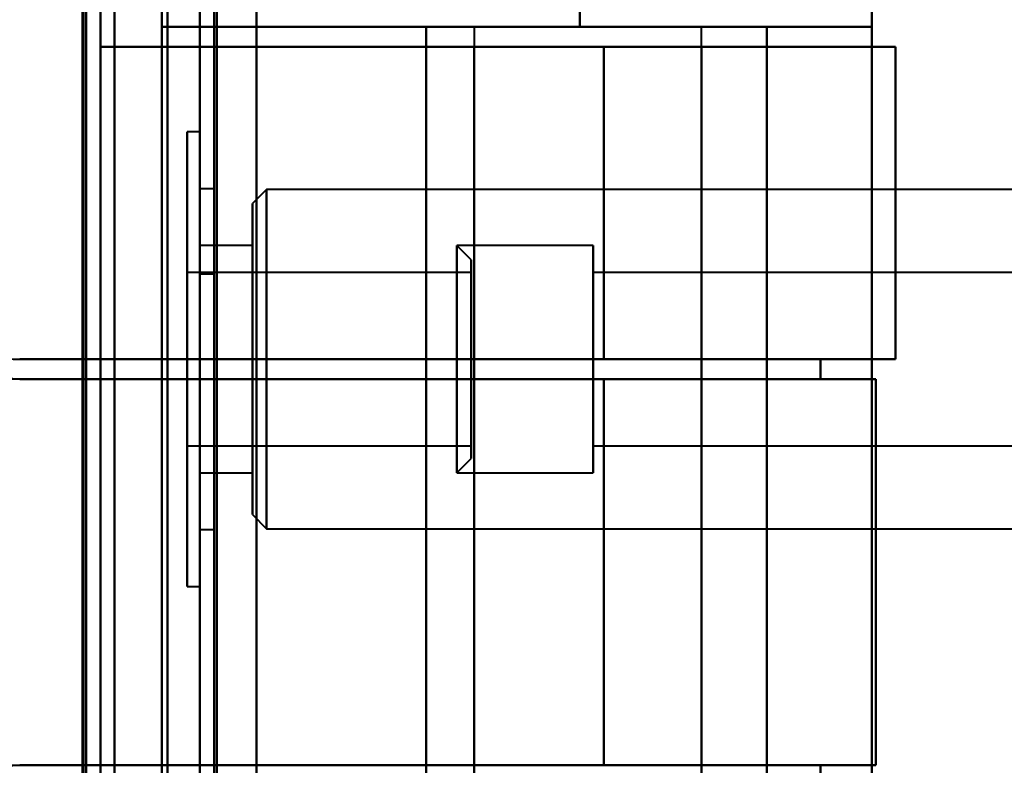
# Model space of a CAD drawing. Header units: millimetres. Extents: x -1442 to 3067, y -120 to 1210.
# Tile 61 of 71: x 435 to 469, y 969 to 995. Entities that reach past the tile are written whole.
import ezdxf

# ---------------------------------------------------------------- set-up
doc = ezdxf.new("R2010")
doc.units = ezdxf.units.MM
doc.layers.add('G-IMPT', color=8, linetype='Continuous', lineweight=40)

# ---------------------------------------------------------------- blocks, each defined once
blk = doc.blocks.new('NEXA 2000 CALQUES_dwg-762145-Gauche')
at = {"layer": 'G-IMPT'}
for p, q in [((441, 1137.272), (441, 129.472)), ((441, 1137.272), (441, 129.472)), ((437.5, 129.472), (437.5, 1102.272)), ((441, 1011.372), (441, 986.372)), ((441, 986.372), (441, 1011.372)), ((441.5, 986.372), (441.5, 1011.372)), ((441.5, 1011.372), (441.5, 986.372)), ((464.665, 995.072), (464.665, 1005.372)), ((439.665, 995.072), (454.387, 995.072)), ((454.387, 995.072), (439.665, 995.072)), ((439.665, 995.072), (454.387, 995.072)), ((454.387, 995.072), (439.665, 995.072)), ((450.665, 995.072), (450.665, 994.372)), ((450.665, 995.072), (450.665, 956.672)), ((450.665, 995.072), (458.665, 995.072)), ((450.665, 995.072), (458.665, 995.072)), ((458.665, 995.072), (450.665, 995.072)), ((458.665, 995.072), (450.665, 995.072)), ((450.665, 995.072), (458.665, 995.072)), ((450.665, 995.072), (458.665, 995.072)), ((458.665, 995.072), (450.665, 995.072)), ((458.665, 995.072), (450.665, 995.072)), ((454.387, 995.072), (464.665, 995.072)), ((464.665, 995.072), (454.387, 995.072)), ((454.387, 995.072), (464.665, 995.072)), ((464.665, 995.072), (454.387, 995.072)), ((458.665, 994.372), (458.665, 995.072)), ((458.665, 956.672), (458.665, 995.072)), ((437.5, 994.372), (455.221, 994.372)), ((455.221, 994.372), (437.5, 994.372)), ((437.5, 994.372), (455.221, 994.372)), ((455.221, 994.372), (437.5, 994.372)), ((450.665, 994.372), (458.665, 994.372)), ((458.665, 994.372), (450.665, 994.372)), ((450.665, 994.372), (458.665, 994.372)), ((458.665, 994.372), (450.665, 994.372)), ((455.221, 994.372), (465.5, 994.372)), ((465.5, 994.372), (455.221, 994.372)), ((455.221, 994.372), (465.5, 994.372)), ((465.5, 994.372), (455.221, 994.372)), ((458.665, 994.372), (465.5, 994.372)), ((465.5, 994.372), (458.665, 994.372)), ((458.665, 994.372), (465.5, 994.372)), ((465.5, 994.372), (458.665, 994.372)), ((465.5, 983.372), (465.5, 994.372)), ((465.5, 983.372), (465.5, 994.372)), ((441, 991.372), (440.55, 991.372)), ((441, 991.372), (440.55, 991.372)), ((440.55, 991.372), (440.55, 983.372)), ((440.55, 975.372), (440.55, 991.372)), ((440.55, 983.372), (440.55, 991.372)), ((440.55, 991.372), (440.55, 983.372)), ((440.55, 975.372), (440.55, 991.372)), ((440.55, 983.372), (440.55, 991.372)), ((441, 991.372), (441, 975.372)), ((441, 991.372), (441, 983.372)), ((441, 983.372), (441, 991.372)), ((441, 991.372), (441, 975.372)), ((441, 991.372), (441, 983.372)), ((441, 983.372), (441, 991.372)), ((441.5, 989.372), (441, 989.372)), ((441.5, 989.372), (441, 989.372)), ((441, 983.372), (441, 989.372)), ((441, 989.372), (441, 983.372)), ((441, 983.372), (441, 989.372)), ((441, 989.372), (441, 983.372)), ((441.5, 983.372), (441.5, 989.372)), ((441.5, 989.372), (441.5, 983.372)), ((441.5, 983.372), (441.5, 989.372)), ((441.5, 989.372), (441.5, 983.372)), ((443.35, 989.347), (442.85, 988.847)), ((443.35, 989.347), (442.85, 988.847)), ((476, 989.347), (443.35, 989.347)), ((476, 989.347), (443.35, 989.347)), ((443.35, 989.347), (443.35, 977.397)), ((443.35, 989.347), (443.35, 977.397)), ((443.35, 977.397), (443.35, 989.347)), ((443.35, 977.397), (443.35, 989.347)), ((443.35, 989.347), (443.35, 977.397)), ((443.35, 989.347), (443.35, 977.397)), ((443.35, 977.397), (443.35, 989.347)), ((443.35, 977.397), (443.35, 989.347)), ((442.85, 988.847), (442.85, 977.897)), ((442.85, 988.847), (442.85, 977.897)), ((442.85, 977.897), (442.85, 988.847)), ((442.85, 977.897), (442.85, 988.847)), ((442.85, 988.847), (442.85, 977.897)), ((442.85, 988.847), (442.85, 977.897)), ((442.85, 977.897), (442.85, 988.847)), ((442.85, 977.897), (442.85, 988.847)), ((442.85, 987.372), (441, 987.372)), ((442.85, 987.372), (441, 987.372)), ((441, 979.504), (441, 987.372)), ((441, 987.372), (441, 979.504)), ((441, 979.504), (441, 987.372)), ((441, 987.372), (441, 979.504)), ((441, 979.372), (441, 987.241)), ((441, 987.241), (441, 979.372)), ((441, 979.372), (441, 987.241)), ((441, 987.241), (441, 979.372)), ((442.85, 979.372), (442.85, 987.372)), ((442.85, 979.372), (442.85, 987.372)), ((442.85, 987.372), (442.85, 979.504)), ((442.85, 979.372), (442.85, 987.372)), ((442.85, 979.372), (442.85, 987.372)), ((442.85, 987.372), (442.85, 979.504)), ((442.85, 987.372), (442.85, 987.241)), ((442.85, 987.241), (442.85, 979.372)), ((442.85, 987.241), (442.85, 979.372)), ((454.85, 987.372), (450.05, 987.372)), ((450.55, 986.872), (450.05, 987.372)), ((454.85, 987.372), (450.05, 987.372)), ((450.55, 986.872), (450.05, 987.372)), ((450.05, 987.372), (450.05, 979.504)), ((450.05, 979.504), (450.05, 987.372)), ((450.05, 987.372), (450.05, 983.372)), ((450.05, 983.372), (450.05, 987.372)), ((450.05, 987.241), (450.05, 983.372)), ((450.05, 983.372), (450.05, 987.241)), ((450.05, 987.241), (450.05, 979.372)), ((450.05, 979.372), (450.05, 987.241)), ((454.85, 987.241), (454.85, 987.372)), ((454.85, 979.504), (454.85, 987.372)), ((454.85, 987.372), (454.85, 979.372)), ((454.85, 987.372), (454.85, 979.372)), ((454.85, 979.504), (454.85, 987.372)), ((454.85, 987.372), (454.85, 979.372)), ((454.85, 987.372), (454.85, 979.372)), ((454.85, 979.372), (454.85, 987.241)), ((454.85, 979.372), (454.85, 987.241)), ((450.55, 986.872), (450.55, 979.987)), ((450.55, 979.987), (450.55, 986.872)), ((450.55, 986.872), (450.55, 979.987)), ((450.55, 979.987), (450.55, 986.872)), ((450.55, 986.757), (450.55, 979.872)), ((450.55, 979.872), (450.55, 986.757)), ((450.55, 986.757), (450.55, 979.872)), ((450.55, 979.872), (450.55, 986.757)), ((450.55, 986.422), (440.55, 986.422)), ((450.55, 986.422), (440.55, 986.422)), ((440.55, 986.422), (440.55, 984.147)), ((440.55, 982.597), (440.55, 986.422)), ((440.55, 986.422), (440.55, 980.422)), ((440.55, 982.597), (440.55, 986.422)), ((450.55, 986.422), (450.55, 982.597)), ((450.55, 984.147), (450.55, 986.422)), ((450.55, 986.422), (450.55, 982.597)), ((450.55, 980.422), (450.55, 986.422)), ((471.55, 986.422), (454.85, 986.422)), ((471.55, 986.422), (454.85, 986.422)), ((454.85, 980.322), (454.85, 986.422)), ((454.85, 980.322), (454.85, 986.422)), ((454.85, 986.422), (454.85, 980.422)), ((454.85, 986.422), (454.85, 986.322)), ((454.85, 980.322), (454.85, 986.422)), ((454.85, 980.322), (454.85, 986.422)), ((454.85, 986.422), (454.85, 980.422)), ((440.55, 986.322), (440.55, 980.322)), ((440.55, 986.322), (440.55, 982.597)), ((441, 986.372), (441.5, 986.372)), ((450.55, 980.322), (450.55, 986.322)), ((450.55, 982.597), (450.55, 986.322)), ((454.85, 986.322), (454.85, 980.322)), ((454.85, 986.322), (454.85, 980.322)), ((440.55, 984.147), (440.55, 980.422)), ((440.55, 980.322), (440.55, 984.147)), ((440.55, 980.322), (440.55, 984.147)), ((450.55, 984.147), (450.55, 980.322)), ((450.55, 980.422), (450.55, 984.147)), ((450.55, 984.147), (450.55, 980.322)), ((455.221, 983.372), (434.657, 983.372)), ((434.657, 983.372), (455.221, 983.372)), ((455.221, 983.372), (434.657, 983.372)), ((434.657, 983.372), (455.221, 983.372)), ((440.55, 983.372), (440.55, 975.372)), ((440.55, 975.372), (440.55, 983.372)), ((440.55, 983.372), (440.55, 975.372)), ((440.55, 975.372), (440.55, 983.372)), ((441, 977.372), (441, 983.372)), ((441, 983.372), (441, 977.372)), ((441, 983.372), (441, 975.372)), ((441, 975.372), (441, 983.372)), ((441, 977.372), (441, 983.372)), ((441, 983.372), (441, 977.372)), ((441, 983.372), (441, 975.372)), ((441, 975.372), (441, 983.372)), ((441.5, 977.372), (441.5, 983.372)), ((441.5, 983.372), (441.5, 977.372)), ((441.5, 977.372), (441.5, 983.372)), ((441.5, 983.372), (441.5, 977.372)), ((450.05, 983.372), (450.05, 979.372)), ((450.05, 979.372), (450.05, 983.372)), ((450.05, 983.372), (450.05, 979.504)), ((450.05, 979.504), (450.05, 983.372)), ((450.665, 983.372), (450.665, 982.672)), ((458.665, 983.372), (450.665, 983.372)), ((450.665, 983.372), (458.665, 983.372)), ((458.665, 983.372), (450.665, 983.372)), ((450.665, 983.372), (458.665, 983.372)), ((465.5, 983.372), (455.221, 983.372)), ((455.221, 983.372), (465.5, 983.372)), ((465.5, 983.372), (455.221, 983.372)), ((455.221, 983.372), (465.5, 983.372)), ((458.665, 982.672), (458.665, 983.372)), ((465.5, 983.372), (462.859, 983.372)), ((462.859, 983.372), (465.5, 983.372)), ((465.5, 983.372), (462.859, 983.372)), ((462.859, 983.372), (465.5, 983.372)), ((434.657, 982.672), (455.221, 982.672)), ((455.221, 982.672), (434.657, 982.672)), ((434.657, 982.672), (455.221, 982.672)), ((455.221, 982.672), (434.657, 982.672)), ((440.55, 982.597), (440.55, 980.322)), ((450.55, 980.322), (450.55, 982.597)), ((450.665, 982.672), (458.665, 982.672)), ((458.665, 982.672), (450.665, 982.672)), ((450.665, 982.672), (458.665, 982.672)), ((458.665, 982.672), (450.665, 982.672)), ((455.221, 982.672), (464.8, 982.672)), ((464.8, 982.672), (455.221, 982.672)), ((455.221, 982.672), (464.8, 982.672)), ((464.8, 982.672), (455.221, 982.672)), ((462.859, 982.672), (464.8, 982.672)), ((464.8, 982.672), (462.859, 982.672)), ((462.859, 982.672), (464.8, 982.672)), ((464.8, 982.672), (462.859, 982.672)), ((440.55, 980.322), (450.55, 980.322)), ((440.55, 980.322), (450.55, 980.322)), ((454.85, 980.422), (454.85, 980.322)), ((454.85, 980.322), (471.55, 980.322)), ((454.85, 980.322), (471.55, 980.322)), ((450.05, 979.372), (450.55, 979.872)), ((450.05, 979.372), (450.55, 979.872)), ((442.85, 979.504), (442.85, 979.372)), ((454.85, 979.372), (454.85, 979.504)), ((441, 979.372), (442.85, 979.372)), ((441, 979.372), (442.85, 979.372)), ((450.05, 979.372), (454.85, 979.372)), ((450.05, 979.372), (454.85, 979.372)), ((442.85, 977.897), (443.35, 977.397)), ((442.85, 977.897), (443.35, 977.397)), ((443.35, 977.397), (476, 977.397)), ((443.35, 977.397), (476, 977.397)), ((441, 977.372), (441.5, 977.372)), ((441, 977.372), (441.5, 977.372)), ((440.55, 975.372), (441, 975.372)), ((440.55, 975.372), (441, 975.372)), ((455.221, 969.072), (434.657, 969.072)), ((434.657, 969.072), (455.221, 969.072)), ((455.221, 969.072), (434.657, 969.072)), ((434.657, 969.072), (455.221, 969.072)), ((450.665, 969.072), (450.665, 968.372)), ((458.665, 969.072), (450.665, 969.072)), ((450.665, 969.072), (458.665, 969.072)), ((458.665, 969.072), (450.665, 969.072)), ((450.665, 969.072), (458.665, 969.072)), ((464.8, 969.072), (455.221, 969.072)), ((455.221, 969.072), (464.8, 969.072)), ((464.8, 969.072), (455.221, 969.072)), ((455.221, 969.072), (464.8, 969.072)), ((458.665, 968.372), (458.665, 969.072)), ((464.8, 969.072), (462.859, 969.072)), ((462.859, 969.072), (464.8, 969.072)), ((464.8, 969.072), (462.859, 969.072)), ((462.859, 969.072), (464.8, 969.072))]:
    blk.add_line(p, q, dxfattribs=at)
at = {"layer": 'G-IMPT', "flags": 128}
for points in [[(443, 1137.772), (443, 885.572), (443, 633.372), (443, 381.172), (443, 128.972)], [(443, 128.972), (443, 381.172), (443, 633.372), (443, 885.572), (443, 1137.772)], [(443, 128.972), (443, 381.172), (443, 633.372), (443, 885.572), (443, 1137.772)], [(443, 1137.772), (443, 885.572), (443, 633.372), (443, 381.172), (443, 128.972)], [(441, 129.472), (441, 381.422), (441, 633.372), (441, 885.322), (441, 1137.272)], [(441, 1137.272), (441, 885.322), (441, 633.372), (441, 381.422), (441, 129.472)], [(441, 129.472), (441, 381.422), (441, 633.372), (441, 885.322), (441, 1137.272)], [(441, 1137.272), (441, 885.322), (441, 633.372), (441, 381.422), (441, 129.472)], [(441, 1137.272), (441, 885.322), (441, 633.372), (441, 381.422), (441, 129.472)], [(441, 129.472), (441, 381.422), (441, 633.372), (441, 885.322), (441, 1137.272)], [(441, 1137.272), (441, 885.322), (441, 633.372), (441, 381.422), (441, 129.472)], [(441, 129.472), (441, 381.422), (441, 633.372), (441, 885.322), (441, 1137.272)], [(441.5, 129.472), (441.5, 381.422), (441.5, 633.372), (441.5, 885.322), (441.5, 1137.272)], [(441.5, 1137.272), (441.5, 885.322), (441.5, 633.372), (441.5, 381.422), (441.5, 129.472)], [(441.5, 1137.272), (441.5, 885.322), (441.5, 633.372), (441.5, 381.422), (441.5, 129.472)], [(441.5, 129.472), (441.5, 381.422), (441.5, 633.372), (441.5, 885.322), (441.5, 1137.272)], [(441.6, 1137.272), (441.6, 885.322), (441.6, 633.372), (441.6, 381.422), (441.6, 129.472)], [(441.6, 129.472), (441.6, 381.422), (441.6, 633.372), (441.6, 885.322), (441.6, 1137.272)], [(441.6, 1137.272), (441.6, 885.322), (441.6, 633.372), (441.6, 381.422), (441.6, 129.472)], [(441.6, 129.472), (441.6, 381.422), (441.6, 633.372), (441.6, 885.322), (441.6, 1137.272)], [(441.6, 129.472), (441.6, 381.422), (441.6, 633.372), (441.6, 885.322), (441.6, 1137.272)], [(441.6, 1137.272), (441.6, 885.322), (441.6, 633.372), (441.6, 381.422), (441.6, 129.472)], [(441.6, 129.472), (441.6, 381.422), (441.6, 633.372), (441.6, 885.322), (441.6, 1137.272)], [(441.6, 1137.272), (441.6, 885.322), (441.6, 633.372), (441.6, 381.422), (441.6, 129.472)], [(441.6, 129.472), (441.6, 381.422), (441.6, 633.372), (441.6, 885.322), (441.6, 1137.272)], [(441.6, 1137.272), (441.6, 885.322), (441.6, 633.372), (441.6, 381.422), (441.6, 129.472)], [(441.6, 1137.272), (441.6, 885.322), (441.6, 633.372), (441.6, 381.422), (441.6, 129.472)], [(441.6, 129.472), (441.6, 381.422), (441.6, 633.372), (441.6, 885.322), (441.6, 1137.272)], [(443, 1137.272), (443, 885.322), (443, 633.372), (443, 381.422), (443, 129.472)], [(443, 129.472), (443, 381.422), (443, 633.372), (443, 885.322), (443, 1137.272)], [(443, 129.472), (443, 381.422), (443, 633.372), (443, 885.322), (443, 1137.272)], [(443, 1137.272), (443, 885.322), (443, 633.372), (443, 381.422), (443, 129.472)], [(443, 129.472), (443, 381.422), (443, 633.372), (443, 885.322), (443, 1137.272)], [(443, 1137.272), (443, 885.322), (443, 633.372), (443, 381.422), (443, 129.472)], [(443, 1137.272), (443, 885.322), (443, 633.372), (443, 381.422), (443, 129.472)], [(443, 129.472), (443, 381.422), (443, 633.372), (443, 885.322), (443, 1137.272)], [(438, 128.972), (438, 372.422), (438, 615.872), (438, 859.322), (438, 1102.772)], [(438, 1102.772), (438, 859.322), (438, 615.872), (438, 372.422), (438, 128.972)], [(438, 1102.772), (438, 859.322), (438, 615.872), (438, 372.422), (438, 128.972)], [(438, 128.972), (438, 372.422), (438, 615.872), (438, 859.322), (438, 1102.772)], [(436.9, 1102.272), (436.9, 867.047), (436.9, 631.822), (436.9, 396.597), (436.9, 161.372)], [(436.9, 1102.272), (436.9, 859.072), (436.9, 615.872), (436.9, 372.672), (436.9, 129.472)], [(436.9, 1102.272), (436.9, 867.047), (436.9, 631.822), (436.9, 396.597), (436.9, 161.372)], [(436.9, 161.372), (436.9, 396.597), (436.9, 631.822), (436.9, 867.047), (436.9, 1102.272)], [(436.9, 129.472), (436.9, 372.672), (436.9, 615.872), (436.9, 859.072), (436.9, 1102.272)], [(436.9, 161.372), (436.9, 396.597), (436.9, 631.822), (436.9, 867.047), (436.9, 1102.272)], [(437, 129.472), (437, 372.672), (437, 615.872), (437, 859.072), (437, 1102.272)], [(437, 1102.272), (437, 859.072), (437, 615.872), (437, 372.672), (437, 129.472)], [(437.5, 1102.272), (437.5, 859.072), (437.5, 615.872), (437.5, 372.672), (437.5, 129.472)], [(437.5, 129.472), (437.5, 372.672), (437.5, 615.872), (437.5, 859.072), (437.5, 1102.272)], [(437.5, 1102.272), (437.5, 859.072), (437.5, 615.872), (437.5, 372.672), (437.5, 129.472)], [(437.5, 129.472), (437.5, 372.672), (437.5, 615.872), (437.5, 859.072), (437.5, 1102.272)], [(437.5, 1102.272), (437.5, 859.072), (437.5, 615.872), (437.5, 372.672), (437.5, 129.472)], [(437.5, 1102.272), (437.5, 859.072), (437.5, 615.872), (437.5, 372.672), (437.5, 129.472)], [(437.5, 129.472), (437.5, 372.672), (437.5, 615.872), (437.5, 859.072), (437.5, 1102.272)], [(437.5, 129.472), (437.5, 372.672), (437.5, 615.872), (437.5, 859.072), (437.5, 1102.272)], [(437.5, 994.372), (437.5, 998.122), (437.5, 1001.872), (437.5, 1005.622), (437.5, 1009.372)], [(437.5, 994.372), (437.5, 998.122), (437.5, 1001.872), (437.5, 1005.622), (437.5, 1009.372)], [(437.5, 1009.372), (437.5, 1005.622), (437.5, 1001.872), (437.5, 998.122), (437.5, 994.372)], [(437.5, 1009.372), (437.5, 1005.622), (437.5, 1001.872), (437.5, 998.122), (437.5, 994.372)], [(437.5, 1009.372), (437.5, 1005.622), (437.5, 1001.872), (437.5, 998.122), (437.5, 994.372)], [(437.5, 1009.372), (437.5, 1005.622), (437.5, 1001.872), (437.5, 998.122), (437.5, 994.372)], [(437.5, 994.372), (437.5, 998.122), (437.5, 1001.872), (437.5, 1005.622), (437.5, 1009.372)], [(437.5, 994.372), (437.5, 998.122), (437.5, 1001.872), (437.5, 1005.622), (437.5, 1009.372)], [(436.865, 1008.672), (436.865, 992.272), (436.865, 975.872), (436.865, 959.472), (436.865, 943.072)], [(436.865, 943.072), (436.865, 959.472), (436.865, 975.872), (436.865, 992.272), (436.865, 1008.672)], [(436.865, 943.072), (436.865, 959.472), (436.865, 975.872), (436.865, 992.272), (436.865, 1008.672)], [(436.865, 1008.672), (436.865, 992.272), (436.865, 975.872), (436.865, 959.472), (436.865, 943.072)], [(436.865, 943.072), (436.865, 959.472), (436.865, 975.872), (436.865, 992.272), (436.865, 1008.672)], [(436.865, 1008.672), (436.865, 992.272), (436.865, 975.872), (436.865, 959.472), (436.865, 943.072)], [(437, 1008.672), (437, 992.272), (437, 975.872), (437, 959.472), (437, 943.072)], [(437, 943.072), (437, 959.472), (437, 975.872), (437, 992.272), (437, 1008.672)], [(438, 943.072), (438, 959.472), (438, 975.872), (438, 992.272), (438, 1008.672)], [(438, 1008.672), (438, 992.272), (438, 975.872), (438, 959.472), (438, 943.072)], [(438, 943.072), (438, 959.472), (438, 975.872), (438, 992.272), (438, 1008.672)], [(438, 1008.672), (438, 992.272), (438, 975.872), (438, 959.472), (438, 943.072)], [(439.665, 1008.672), (439.665, 1005.272), (439.665, 1001.872), (439.665, 998.472), (439.665, 995.072)], [(439.665, 995.072), (439.665, 998.472), (439.665, 1001.872), (439.665, 1005.272), (439.665, 1008.672)], [(439.665, 1008.672), (439.665, 992.272), (439.665, 975.872), (439.665, 959.472), (439.665, 943.072)], [(439.665, 995.072), (439.665, 998.472), (439.665, 1001.872), (439.665, 1005.272), (439.665, 1008.672)], [(439.665, 943.072), (439.665, 959.472), (439.665, 975.872), (439.665, 992.272), (439.665, 1008.672)], [(439.665, 1008.672), (439.665, 1005.272), (439.665, 1001.872), (439.665, 998.472), (439.665, 995.072)], [(439.665, 1008.672), (439.665, 992.272), (439.665, 975.872), (439.665, 959.472), (439.665, 943.072)], [(439.665, 943.072), (439.665, 959.472), (439.665, 975.872), (439.665, 992.272), (439.665, 1008.672)], [(439.865, 1008.672), (439.865, 992.272), (439.865, 975.872), (439.865, 959.472), (439.865, 943.072)], [(439.865, 1008.672), (439.865, 992.272), (439.865, 975.872), (439.865, 959.472), (439.865, 943.072)], [(439.865, 943.072), (439.865, 959.472), (439.865, 975.872), (439.865, 992.272), (439.865, 1008.672)], [(439.865, 943.072), (439.865, 959.472), (439.865, 975.872), (439.865, 992.272), (439.865, 1008.672)], [(439.865, 1008.672), (439.865, 992.272), (439.865, 975.872), (439.865, 959.472), (439.865, 943.072)], [(439.865, 943.072), (439.865, 959.472), (439.865, 975.872), (439.865, 992.272), (439.865, 1008.672)], [(439.865, 1008.672), (439.865, 992.272), (439.865, 975.872), (439.865, 959.472), (439.865, 943.072)], [(439.865, 943.072), (439.865, 959.472), (439.865, 975.872), (439.865, 992.272), (439.865, 1008.672)], [(443, 943.072), (443, 959.472), (443, 975.872), (443, 992.272), (443, 1008.672)], [(443, 1008.672), (443, 992.272), (443, 975.872), (443, 959.472), (443, 943.072)], [(443, 1008.672), (443, 992.272), (443, 975.872), (443, 959.472), (443, 943.072)], [(443, 943.072), (443, 959.472), (443, 975.872), (443, 992.272), (443, 1008.672)], [(464.665, 1005.372), (464.665, 990.622), (464.665, 975.872), (464.665, 961.122), (464.665, 946.372)], [(464.665, 995.072), (464.665, 997.647), (464.665, 1000.222), (464.665, 1002.797), (464.665, 1005.372)], [(464.665, 946.372), (464.665, 961.122), (464.665, 975.872), (464.665, 990.622), (464.665, 1005.372)], [(464.665, 1005.372), (464.665, 1002.797), (464.665, 1000.222), (464.665, 997.647), (464.665, 995.072)], [(464.665, 995.072), (464.665, 997.647), (464.665, 1000.222), (464.665, 1002.797), (464.665, 1005.372)], [(464.665, 1005.372), (464.665, 990.622), (464.665, 975.872), (464.665, 961.122), (464.665, 946.372)], [(464.665, 1005.372), (464.665, 1002.797), (464.665, 1000.222), (464.665, 997.647), (464.665, 995.072)], [(464.665, 946.372), (464.665, 961.122), (464.665, 975.872), (464.665, 990.622), (464.665, 1005.372)], [(454.387, 996.246), (454.387, 995.953), (454.387, 995.659), (454.387, 995.366), (454.387, 995.072)], [(454.387, 995.072), (454.387, 995.366), (454.387, 995.659), (454.387, 995.953), (454.387, 996.246)], [(454.387, 996.246), (454.387, 995.953), (454.387, 995.659), (454.387, 995.366), (454.387, 995.072)], [(454.387, 995.072), (454.387, 995.366), (454.387, 995.659), (454.387, 995.953), (454.387, 996.246)], [(448.965, 995.072), (446.64, 995.072), (444.315, 995.072), (441.99, 995.072), (439.665, 995.072)], [(439.665, 995.072), (439.665, 985.472), (439.665, 975.872), (439.665, 966.272), (439.665, 956.672)], [(439.665, 995.072), (441.99, 995.072), (444.315, 995.072), (446.64, 995.072), (448.965, 995.072)], [(439.665, 956.672), (439.665, 966.272), (439.665, 975.872), (439.665, 985.472), (439.665, 995.072)], [(439.665, 956.672), (439.665, 966.272), (439.665, 975.872), (439.665, 985.472), (439.665, 995.072)], [(439.665, 995.072), (441.99, 995.072), (444.315, 995.072), (446.64, 995.072), (448.965, 995.072)], [(448.965, 995.072), (446.64, 995.072), (444.315, 995.072), (441.99, 995.072), (439.665, 995.072)], [(439.665, 995.072), (439.665, 985.472), (439.665, 975.872), (439.665, 966.272), (439.665, 956.672)], [(448.965, 956.672), (448.965, 966.272), (448.965, 975.872), (448.965, 985.472), (448.965, 995.072)], [(448.965, 995.072), (451.965, 995.072), (454.965, 995.072), (457.965, 995.072), (460.965, 995.072)], [(448.965, 956.672), (448.965, 966.272), (448.965, 975.872), (448.965, 985.472), (448.965, 995.072)], [(448.965, 995.072), (448.965, 985.472), (448.965, 975.872), (448.965, 966.272), (448.965, 956.672)], [(460.965, 995.072), (457.965, 995.072), (454.965, 995.072), (451.965, 995.072), (448.965, 995.072)], [(448.965, 995.072), (448.965, 985.472), (448.965, 975.872), (448.965, 966.272), (448.965, 956.672)], [(448.965, 995.072), (448.965, 985.472), (448.965, 975.872), (448.965, 966.272), (448.965, 956.672)], [(448.965, 956.672), (448.965, 966.272), (448.965, 975.872), (448.965, 985.472), (448.965, 995.072)], [(448.965, 956.672), (448.965, 966.272), (448.965, 975.872), (448.965, 985.472), (448.965, 995.072)], [(448.965, 995.072), (451.965, 995.072), (454.965, 995.072), (457.965, 995.072), (460.965, 995.072)], [(448.965, 995.072), (448.965, 985.472), (448.965, 975.872), (448.965, 966.272), (448.965, 956.672)], [(460.965, 995.072), (457.965, 995.072), (454.965, 995.072), (451.965, 995.072), (448.965, 995.072)], [(460.965, 995.072), (461.89, 995.072), (462.815, 995.072), (463.74, 995.072), (464.665, 995.072)], [(460.965, 995.072), (460.965, 985.472), (460.965, 975.872), (460.965, 966.272), (460.965, 956.672)], [(464.665, 995.072), (463.74, 995.072), (462.815, 995.072), (461.89, 995.072), (460.965, 995.072)], [(460.965, 995.072), (460.965, 985.472), (460.965, 975.872), (460.965, 966.272), (460.965, 956.672)], [(460.965, 956.672), (460.965, 966.272), (460.965, 975.872), (460.965, 985.472), (460.965, 995.072)], [(460.965, 956.672), (460.965, 966.272), (460.965, 975.872), (460.965, 985.472), (460.965, 995.072)], [(460.965, 995.072), (460.965, 985.472), (460.965, 975.872), (460.965, 966.272), (460.965, 956.672)], [(460.965, 956.672), (460.965, 966.272), (460.965, 975.872), (460.965, 985.472), (460.965, 995.072)], [(460.965, 995.072), (460.965, 985.472), (460.965, 975.872), (460.965, 966.272), (460.965, 956.672)], [(460.965, 956.672), (460.965, 966.272), (460.965, 975.872), (460.965, 985.472), (460.965, 995.072)], [(460.965, 995.072), (461.89, 995.072), (462.815, 995.072), (463.74, 995.072), (464.665, 995.072)], [(464.665, 995.072), (463.74, 995.072), (462.815, 995.072), (461.89, 995.072), (460.965, 995.072)], [(464.665, 956.672), (464.665, 966.272), (464.665, 975.872), (464.665, 985.472), (464.665, 995.072)], [(464.665, 995.072), (464.665, 985.472), (464.665, 975.872), (464.665, 966.272), (464.665, 956.672)], [(464.665, 995.072), (464.665, 985.472), (464.665, 975.872), (464.665, 966.272), (464.665, 956.672)], [(464.665, 956.672), (464.665, 966.272), (464.665, 975.872), (464.665, 985.472), (464.665, 995.072)], [(450.665, 994.372), (447.374, 994.372), (444.083, 994.372), (440.791, 994.372), (437.5, 994.372)], [(437.5, 994.372), (440.791, 994.372), (444.083, 994.372), (447.374, 994.372), (450.665, 994.372)], [(437.5, 994.372), (440.791, 994.372), (444.083, 994.372), (447.374, 994.372), (450.665, 994.372)], [(450.665, 994.372), (447.374, 994.372), (444.083, 994.372), (440.791, 994.372), (437.5, 994.372)], [(450.665, 957.372), (450.665, 966.622), (450.665, 975.872), (450.665, 985.122), (450.665, 994.372)], [(450.665, 994.372), (450.665, 991.622), (450.665, 988.872), (450.665, 986.122), (450.665, 983.372)], [(450.665, 983.372), (450.665, 986.122), (450.665, 988.872), (450.665, 991.622), (450.665, 994.372)], [(450.665, 994.372), (450.665, 985.122), (450.665, 975.872), (450.665, 966.622), (450.665, 957.372)], [(450.665, 983.372), (450.665, 986.122), (450.665, 988.872), (450.665, 991.622), (450.665, 994.372)], [(450.665, 994.372), (450.665, 985.122), (450.665, 975.872), (450.665, 966.622), (450.665, 957.372)], [(450.665, 994.372), (450.665, 991.622), (450.665, 988.872), (450.665, 986.122), (450.665, 983.372)], [(450.665, 957.372), (450.665, 966.622), (450.665, 975.872), (450.665, 985.122), (450.665, 994.372)], [(455.221, 994.372), (455.221, 991.622), (455.221, 988.872), (455.221, 986.122), (455.221, 983.372)], [(455.221, 983.372), (455.221, 986.122), (455.221, 988.872), (455.221, 991.622), (455.221, 994.372)], [(455.221, 983.372), (455.221, 986.122), (455.221, 988.872), (455.221, 991.622), (455.221, 994.372)], [(455.221, 994.372), (455.221, 991.622), (455.221, 988.872), (455.221, 986.122), (455.221, 983.372)], [(458.665, 957.372), (458.665, 966.622), (458.665, 975.872), (458.665, 985.122), (458.665, 994.372)], [(458.665, 983.372), (458.665, 986.122), (458.665, 988.872), (458.665, 991.622), (458.665, 994.372)], [(458.665, 994.372), (458.665, 985.122), (458.665, 975.872), (458.665, 966.622), (458.665, 957.372)], [(458.665, 994.372), (458.665, 991.622), (458.665, 988.872), (458.665, 986.122), (458.665, 983.372)], [(458.665, 994.372), (458.665, 985.122), (458.665, 975.872), (458.665, 966.622), (458.665, 957.372)], [(458.665, 957.372), (458.665, 966.622), (458.665, 975.872), (458.665, 985.122), (458.665, 994.372)], [(458.665, 994.372), (458.665, 991.622), (458.665, 988.872), (458.665, 986.122), (458.665, 983.372)], [(458.665, 983.372), (458.665, 986.122), (458.665, 988.872), (458.665, 991.622), (458.665, 994.372)], [(465.5, 983.372), (465.5, 986.122), (465.5, 988.872), (465.5, 991.622), (465.5, 994.372)], [(465.5, 983.372), (465.5, 986.122), (465.5, 988.872), (465.5, 991.622), (465.5, 994.372)], [(465.5, 994.372), (465.5, 991.622), (465.5, 988.872), (465.5, 986.122), (465.5, 983.372)], [(465.5, 994.372), (465.5, 991.622), (465.5, 988.872), (465.5, 986.122), (465.5, 983.372)], [(465.5, 994.372), (465.5, 991.622), (465.5, 988.872), (465.5, 986.122), (465.5, 983.372)], [(465.5, 983.372), (465.5, 986.122), (465.5, 988.872), (465.5, 991.622), (465.5, 994.372)], [(465.5, 994.372), (465.5, 991.622), (465.5, 988.872), (465.5, 986.122), (465.5, 983.372)], [(465.5, 983.372), (465.5, 986.122), (465.5, 988.872), (465.5, 991.622), (465.5, 994.372)], [(434.657, 983.372), (438.659, 983.372), (442.661, 983.372), (446.663, 983.372), (450.665, 983.372)], [(450.665, 983.372), (446.663, 983.372), (442.661, 983.372), (438.659, 983.372), (434.657, 983.372)], [(450.665, 983.372), (446.663, 983.372), (442.661, 983.372), (438.659, 983.372), (434.657, 983.372)], [(434.657, 983.372), (438.659, 983.372), (442.661, 983.372), (446.663, 983.372), (450.665, 983.372)], [(450.665, 983.372), (450.665, 983.197), (450.665, 983.022), (450.665, 982.847), (450.665, 982.672)], [(450.665, 982.672), (450.665, 982.847), (450.665, 983.022), (450.665, 983.197), (450.665, 983.372)], [(450.665, 982.672), (450.665, 982.847), (450.665, 983.022), (450.665, 983.197), (450.665, 983.372)], [(450.665, 983.372), (450.665, 983.197), (450.665, 983.022), (450.665, 982.847), (450.665, 982.672)], [(458.665, 983.372), (458.665, 983.197), (458.665, 983.022), (458.665, 982.847), (458.665, 982.672)], [(462.859, 983.372), (461.811, 983.372), (460.762, 983.372), (459.714, 983.372), (458.665, 983.372)], [(458.665, 982.672), (458.665, 982.847), (458.665, 983.022), (458.665, 983.197), (458.665, 983.372)], [(458.665, 983.372), (459.714, 983.372), (460.762, 983.372), (461.811, 983.372), (462.859, 983.372)], [(458.665, 982.672), (458.665, 982.847), (458.665, 983.022), (458.665, 983.197), (458.665, 983.372)], [(458.665, 983.372), (459.714, 983.372), (460.762, 983.372), (461.811, 983.372), (462.859, 983.372)], [(458.665, 983.372), (458.665, 983.197), (458.665, 983.022), (458.665, 982.847), (458.665, 982.672)], [(462.859, 983.372), (461.811, 983.372), (460.762, 983.372), (459.714, 983.372), (458.665, 983.372)], [(462.859, 983.372), (462.859, 983.197), (462.859, 983.022), (462.859, 982.847), (462.859, 982.672)], [(462.859, 982.672), (462.859, 982.847), (462.859, 983.022), (462.859, 983.197), (462.859, 983.372)], [(462.859, 983.372), (462.859, 983.197), (462.859, 983.022), (462.859, 982.847), (462.859, 982.672)], [(462.859, 982.672), (462.859, 982.847), (462.859, 983.022), (462.859, 983.197), (462.859, 983.372)], [(450.665, 982.672), (446.663, 982.672), (442.661, 982.672), (438.659, 982.672), (434.657, 982.672)], [(434.657, 982.672), (438.659, 982.672), (442.661, 982.672), (446.663, 982.672), (450.665, 982.672)], [(434.657, 982.672), (438.659, 982.672), (442.661, 982.672), (446.663, 982.672), (450.665, 982.672)], [(450.665, 982.672), (446.663, 982.672), (442.661, 982.672), (438.659, 982.672), (434.657, 982.672)], [(450.665, 982.672), (450.665, 979.272), (450.665, 975.872), (450.665, 972.472), (450.665, 969.072)], [(450.665, 969.072), (450.665, 972.472), (450.665, 975.872), (450.665, 979.272), (450.665, 982.672)], [(450.665, 969.072), (450.665, 972.472), (450.665, 975.872), (450.665, 979.272), (450.665, 982.672)], [(450.665, 982.672), (450.665, 979.272), (450.665, 975.872), (450.665, 972.472), (450.665, 969.072)], [(455.221, 969.072), (455.221, 972.472), (455.221, 975.872), (455.221, 979.272), (455.221, 982.672)], [(455.221, 982.672), (455.221, 979.272), (455.221, 975.872), (455.221, 972.472), (455.221, 969.072)], [(455.221, 982.672), (455.221, 979.272), (455.221, 975.872), (455.221, 972.472), (455.221, 969.072)], [(455.221, 969.072), (455.221, 972.472), (455.221, 975.872), (455.221, 979.272), (455.221, 982.672)], [(458.665, 982.672), (459.714, 982.672), (460.762, 982.672), (461.811, 982.672), (462.859, 982.672)], [(462.859, 982.672), (461.811, 982.672), (460.762, 982.672), (459.714, 982.672), (458.665, 982.672)], [(458.665, 969.072), (458.665, 972.472), (458.665, 975.872), (458.665, 979.272), (458.665, 982.672)], [(458.665, 982.672), (458.665, 979.272), (458.665, 975.872), (458.665, 972.472), (458.665, 969.072)], [(462.859, 982.672), (461.811, 982.672), (460.762, 982.672), (459.714, 982.672), (458.665, 982.672)], [(458.665, 982.672), (458.665, 979.272), (458.665, 975.872), (458.665, 972.472), (458.665, 969.072)], [(458.665, 982.672), (459.714, 982.672), (460.762, 982.672), (461.811, 982.672), (462.859, 982.672)], [(458.665, 969.072), (458.665, 972.472), (458.665, 975.872), (458.665, 979.272), (458.665, 982.672)], [(464.8, 969.072), (464.8, 972.472), (464.8, 975.872), (464.8, 979.272), (464.8, 982.672)], [(464.8, 969.072), (464.8, 972.472), (464.8, 975.872), (464.8, 979.272), (464.8, 982.672)], [(464.8, 982.672), (464.8, 979.272), (464.8, 975.872), (464.8, 972.472), (464.8, 969.072)], [(464.8, 982.672), (464.8, 979.272), (464.8, 975.872), (464.8, 972.472), (464.8, 969.072)], [(464.8, 982.672), (464.8, 979.272), (464.8, 975.872), (464.8, 972.472), (464.8, 969.072)], [(464.8, 982.672), (464.8, 979.272), (464.8, 975.872), (464.8, 972.472), (464.8, 969.072)], [(464.8, 969.072), (464.8, 972.472), (464.8, 975.872), (464.8, 979.272), (464.8, 982.672)], [(464.8, 969.072), (464.8, 972.472), (464.8, 975.872), (464.8, 979.272), (464.8, 982.672)], [(434.657, 969.072), (438.659, 969.072), (442.661, 969.072), (446.663, 969.072), (450.665, 969.072)], [(450.665, 969.072), (446.663, 969.072), (442.661, 969.072), (438.659, 969.072), (434.657, 969.072)], [(450.665, 969.072), (446.663, 969.072), (442.661, 969.072), (438.659, 969.072), (434.657, 969.072)], [(434.657, 969.072), (438.659, 969.072), (442.661, 969.072), (446.663, 969.072), (450.665, 969.072)], [(450.665, 968.372), (450.665, 968.547), (450.665, 968.722), (450.665, 968.897), (450.665, 969.072)], [(450.665, 969.072), (450.665, 968.897), (450.665, 968.722), (450.665, 968.547), (450.665, 968.372)], [(462.859, 969.072), (461.811, 969.072), (460.762, 969.072), (459.714, 969.072), (458.665, 969.072)], [(458.665, 969.072), (459.714, 969.072), (460.762, 969.072), (461.811, 969.072), (462.859, 969.072)], [(458.665, 968.372), (458.665, 968.547), (458.665, 968.722), (458.665, 968.897), (458.665, 969.072)], [(458.665, 969.072), (459.714, 969.072), (460.762, 969.072), (461.811, 969.072), (462.859, 969.072)], [(458.665, 969.072), (458.665, 968.897), (458.665, 968.722), (458.665, 968.547), (458.665, 968.372)], [(462.859, 969.072), (461.811, 969.072), (460.762, 969.072), (459.714, 969.072), (458.665, 969.072)], [(462.859, 968.372), (462.859, 968.547), (462.859, 968.722), (462.859, 968.897), (462.859, 969.072)], [(462.859, 969.072), (462.859, 968.897), (462.859, 968.722), (462.859, 968.547), (462.859, 968.372)]]:
    blk.add_lwpolyline(points, dxfattribs=at)
at = {"layer": 'G-IMPT'}
for centre, radius, start, end in [((434.657, 993.372), 10, 185.4812, 270), ((434.657, 993.372), 10.7, 187.1833, 270), ((434.657, 958.372), 10.7, 90, 174.5188), ((434.657, 958.372), 10.7, 90, 174.5188)]:
    blk.add_arc(centre, radius, start, end, dxfattribs=at)
for points in [[(424.703, 992.417), (424.823, 991.168), (425.36, 989.344), (426.661, 987.277), (427.892, 985.931), (429.38, 984.81), (431.605, 983.71), (433.438, 983.372), (434.657, 983.372)], [(434.657, 982.672), (433.38, 982.672), (431.46, 983.018), (429.114, 984.15), (427.536, 985.308), (426.227, 986.693), (424.823, 988.825), (424.206, 990.724), (424.041, 992.034)], [(424.006, 959.394), (424.134, 960.731), (424.71, 962.682), (426.101, 964.894), (427.419, 966.334), (429.011, 967.534), (431.391, 968.711), (433.352, 969.072), (434.657, 969.072)]]:
    blk.add_open_spline(points, degree=3, knots=[0, 0, 0, 0, 0.25, 0.375, 0.5, 0.625, 0.75, 1, 1, 1, 1], dxfattribs=at)

msp = doc.modelspace()

# ---------------------------------------------------------------- block references
at = {"layer": 'G-IMPT'}
msp.add_blockref('NEXA 2000 CALQUES_dwg-762145-Gauche', (0, 0), dxfattribs=at)

doc.saveas('drawing.dxf')
